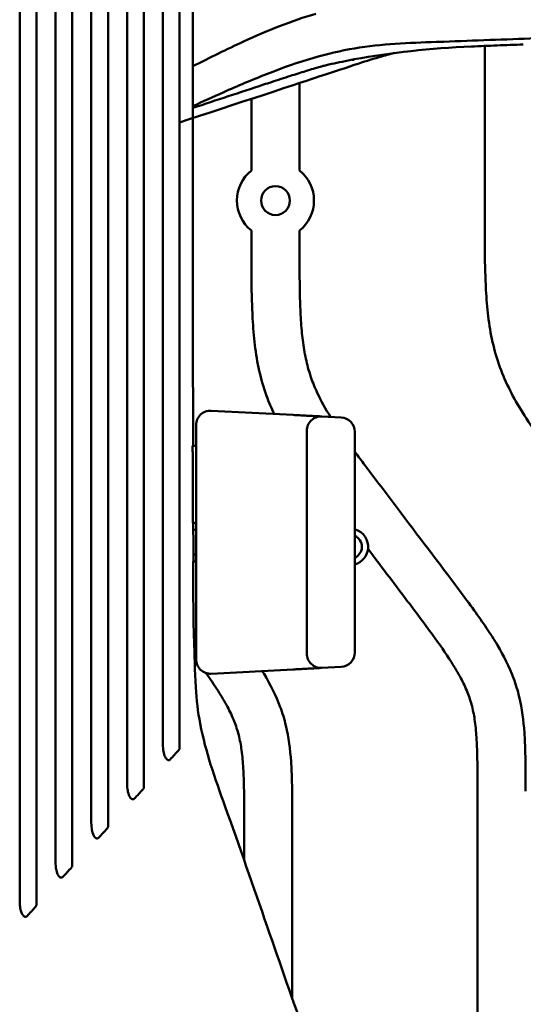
# Model space of a CAD drawing. Header units: millimetres. Extents: x 0 to 2100, y 0 to 1485.
# Tile 49 of 256: x 892 to 944, y 766 to 869. Entities that reach past the tile are written whole.
import ezdxf

# ---------------------------------------------------------------- set-up
doc = ezdxf.new("R2010")
doc.units = ezdxf.units.MM
doc.header["$LTSCALE"] = 5
doc.layers.add('Sichtbar (ISO)', color=7, linetype='Continuous', lineweight=50)

msp = doc.modelspace()

# ---------------------------------------------------------------- linework, layer by layer
at = {"layer": 'Sichtbar (ISO)'}
for p, q in [((940.3657, 865.9304), (940.3657, 847.7039)), ((921.1157, 852.9822), (921.1157, 862.0768)), ((916.1157, 860.4302), (916.1157, 852.9822)), ((916.1157, 846.7372), (916.1157, 844.7159)), ((921.1157, 844.7159), (921.1157, 846.7372)), ((911.9443, 828.027), (920.4443, 827.5815)), ((925.4443, 827.3195), (923.4443, 827.4243)), ((910.3657, 802.1904), (910.3657, 826.529)), ((921.8657, 825.9263), (921.8657, 802.793)), ((926.8657, 825.8215), (926.8657, 802.8979)), ((910.3657, 824.3597), (910.007, 824.3597)), ((910.3657, 816.3597), (910.0294, 816.3597)), ((910.3657, 812.3597), (910.0487, 812.3597)), ((910.3657, 804.3597), (910.1307, 804.3597)), ((925.4443, 801.3999), (923.4443, 801.2951)), ((920.4443, 801.1379), (911.9443, 800.6924)), ((939.6157, 788.4846), (939.6157, 720.6347)), ((915.3657, 785.4966), (915.3657, 781.287)), ((920.3657, 766.9047), (920.3657, 785.4966))]:
    msp.add_line(p, q, dxfattribs=at)
msp.add_circle((918.6157, 849.8597), 1.5, dxfattribs=at)
for centre, radius, start, end in [((918.6157, 849.8597), 4, 128.682187, 231.317813), ((918.6157, 849.8597), 4, 308.682187, 51.317813), ((911.8657, 826.529), 1.5, 87, 180), ((923.3657, 825.9263), 1.5, 87, 180), ((925.3657, 825.8215), 1.5, 0, 87), ((910.3657, 814.3597), 1.3, 90, 102.875138), ((926.3457, 813.8797), 1.9, 353.253998, 74.116383), ((926.3458, 813.8797), 1.25, 294.582219, 65.417781), ((926.3458, 813.8797), 1.9, 285.883562, 353.253998), ((910.3657, 814.3597), 1.3, 257.653878, 270), ((923.3657, 802.793), 1.5, 180, 273), ((925.3657, 802.8979), 1.5, 273, 0), ((911.8657, 802.1904), 1.5, 180, 273)]:
    msp.add_arc(centre, radius, start, end, dxfattribs=at)
for points, knots in [([(892.0333, 777.2268), (892.0307, 785.6768), (892.0339, 813.3987), (892.0338, 847.3404), (892.0339, 863.35), (892.0339, 879.3597)], [-10.18249812, -10.18249812, -10.18249812, -10.18249812, -4.8028957, -4.8028957, -0.000001, -0.000001, -0.000001, -0.000001]), ([(893.7739, 879.3597), (893.7739, 876.2042), (893.7738, 846.5418), (893.7739, 791.8588), (893.7741, 781.6912), (893.7739, 776.7459)], [-2.02048541, -2.02048541, -2.02048541, -2.02048541, -1.48420444, -1.48420444, -0.000001, -0.000001, -0.000001, -0.000001]), ([(895.756, 781.3138), (895.7542, 786.8209), (895.7566, 800.3146), (895.7565, 840.8665), (895.7565, 860.1131), (895.7565, 879.3597)], [-12.16556026, -12.16556026, -12.16556026, -12.16556026, -5.7739842, -5.7739842, -0.000001, -0.000001, -0.000001, -0.000001]), ([(897.4965, 879.3597), (897.4965, 875.5441), (897.4965, 838.665), (897.4966, 792.1992), (897.4967, 784.8757), (897.4965, 780.8168)], [-1.89257306, -1.89257306, -1.89257306, -1.89257306, -1.21893409, -1.21893409, -0.000001, -0.000001, -0.000001, -0.000001]), ([(899.4742, 785.3995), (899.473, 790.0701), (899.4746, 800.663), (899.4747, 841.7936), (899.4746, 860.5767), (899.4746, 879.3597)], [-12.3391937, -12.3391937, -12.3391937, -12.3391937, -5.63490569, -5.63490569, -0.000001, -0.000001, -0.000001, -0.000001]), ([(901.2146, 879.3597), (901.2146, 860.9906), (901.2146, 842.6215), (901.2147, 793.5403), (901.2147, 788.2527), (901.2146, 784.8824)], [-1.61940696, -1.61940696, -1.61940696, -1.61940696, -1.01332954, -1.01332954, -0.000001, -0.000001, -0.000001, -0.000001]), ([(903.1971, 789.4939), (903.1964, 793.6671), (903.1973, 802.6125), (903.1973, 845.1704), (903.1973, 862.2651), (903.1973, 879.3597)], [-12.76737741, -12.76737741, -12.76737741, -12.76737741, -5.12838846, -5.12838846, -0.000001, -0.000001, -0.000001, -0.000001]), ([(904.9373, 879.3597), (904.9373, 859.7627), (904.9373, 840.1657), (904.9373, 806.0232), (904.9374, 797.3349), (904.9373, 791.6626), (904.9372, 790.3034), (904.9373, 788.9525)], [-3.69566015, -3.69566015, -3.69566015, -3.69566015, -1.80807196, -1.80807196, -0.40703617, -0.40703617, -0.000001, -0.000001, -0.000001, -0.000001]), ([(906.9156, 793.5865), (906.9153, 797.1964), (906.9154, 804.4761), (906.9154, 843.4677), (906.9154, 861.4137), (906.9154, 879.3597)], [-11.69748843, -11.69748843, -11.69748843, -11.69748843, -5.38379286, -5.38379286, -0.000001, -0.000001, -0.000001, -0.000001]), ([(908.6554, 879.3597), (908.6554, 860.6038), (908.6555, 841.848), (908.6554, 807.559), (908.6563, 800.5565), (908.6549, 795.5033), (908.6553, 794.3105), (908.6554, 793.0171)], [-2.79352358, -2.79352358, -2.79352358, -2.79352358, -1.47943033, -1.47943033, -0.39112345, -0.39112345, -0.000001, -0.000001, -0.000001, -0.000001]), ([(910.0297, 879.3597), (910.0297, 876.0263), (910.0297, 872.693), (910.0299, 859.3597), (910.0299, 849.3597), (910.0383, 834.3597), (910.0424, 829.3597), (910.0517, 824.3597)], [0, 0, 0, 0, 1, 1, 4.00000017, 4.00000017, 5.50000332, 5.50000332, 5.50000332, 5.50000332]), ([(922.824, 869.271), (920.2938, 868.5557), (917.7976, 867.5384), (913.5984, 865.6012), (911.811, 864.7206), (910.0299, 863.8151)], [-2.73346948, -2.73346948, -2.73346948, -2.73346948, -1.32285612, -1.32285612, -0.38281081, -0.38281081, -0.38281081, -0.38281081]), ([(956.2557, 867.0362), (954.6107, 867.0062), (953.1431, 866.9703), (950.4412, 866.8925), (949.2069, 866.8507), (947.2285, 866.7805), (946.4908, 866.7535), (942.4743, 866.6061), (939.2833, 866.4894), (936.0978, 866.3725)], [-3.34481842, -3.34481842, -3.34481842, -3.34481842, -2.69503524, -2.69503524, -2.04726928, -2.04726928, -1.62353802, -1.62353802, -0.00062176, -0.00062176, -0.00062176, -0.00062176]), ([(926.8288, 865.6754), (923.9929, 865.2038), (921.1268, 864.3476), (916.1891, 862.4146), (914.6866, 861.775), (912.1303, 860.6423), (911.0817, 860.165), (910.0301, 859.6757)], [-3.41276416, -3.41276416, -3.41276416, -3.41276416, -1.58982586, -1.58982586, -0.7938079, -0.7938079, -0.23710511, -0.23710511, -0.23710511, -0.23710511]), ([(938.9728, 865.8711), (934.7172, 865.6881), (930.6016, 865.2516), (925.931, 864.3788), (925.1212, 864.2095), (924.2563, 864.0116), (924.0636, 863.966), (923.7277, 863.8842), (923.5844, 863.8479), (923.4733, 863.8191), (923.4659, 863.8171), (923.4622, 863.8161), (923.4373, 863.8095), (923.3108, 863.7741), (923.2305, 863.7514), (922.9796, 863.6791), (922.7851, 863.6223), (922.3174, 863.4831), (922.035, 863.3978), (921.2429, 863.1553), (920.7064, 862.9878), (919.52, 862.6108), (918.8623, 862.3979), (918.2018, 862.1802)], [0, 0, 0, 0, 1.49111649, 1.49111649, 1.82721189, 1.82721189, 1.93368807, 1.93368807, 2.04627631, 2.04627631, 2.10745125, 2.10745125, 2.20898811, 2.20898811, 2.28338571, 2.28338571, 2.38490347, 2.38490347, 2.50005365, 2.50005365, 2.69479044, 2.69479044, 2.92472864, 2.92472864, 2.92472864, 2.92472864]), ([(935.315, 866.3496), (933.8955, 866.2966), (932.4809, 866.2449), (929.6488, 866.0512), (928.2334, 865.9091), (926.8288, 865.6754)], [-1.44378116, -1.44378116, -1.44378116, -1.44378116, -0.72186482, -0.72186482, -0.0001561, -0.0001561, -0.0001561, -0.0001561]), ([(936.0978, 866.3725), (935.9671, 866.3677), (935.8365, 866.3629), (935.579, 866.3535), (935.4492, 866.3487), (935.3195, 866.344)], [-0.131413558, -0.131413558, -0.131413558, -0.131413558, -0.066496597, -0.066496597, -0.000378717, -0.000378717, -0.000378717, -0.000378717]), ([(944.3718, 866.0856), (943.4594, 866.0525), (942.5484, 866.0183), (940.7713, 865.9478), (939.8773, 865.91), (938.9728, 865.8711)], [0.00021889, 0.00021889, 0.00021889, 0.00021889, 0.464905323, 0.464905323, 0.91574096, 0.91574096, 0.91574096, 0.91574096]), ([(908.6554, 857.9733), (913.835, 859.679), (922.0735, 862.3921), (927.5844, 864.207), (928.39, 864.4754), (929.9659, 864.9296), (930.4678, 865.0665), (930.9845, 865.1993)], [0.11495323, 0.11495323, 0.11495323, 0.11495323, 0.39193259, 0.39193259, 1.55654251, 1.55654251, 2.07251396, 2.07251396, 2.07251396, 2.07251396]), ([(926.6748, 864.5177), (926.6771, 864.5088), (926.6792, 864.5003), (926.6812, 864.4922), (926.6896, 864.459), (926.6965, 864.4332), (926.6997, 864.4145), (926.7029, 864.3957), (926.7023, 864.3842), (926.7004, 864.3811)], [0.252318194, 0.252318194, 0.252318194, 0.252318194, 0.333333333, 0.333333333, 0.333333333, 0.666666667, 0.666666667, 0.666666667, 1, 1, 1, 1]), ([(910.0301, 859.4872), (912.477, 860.2936), (914.9239, 861.1), (917.6478, 861.9976), (917.9248, 862.0889), (918.2018, 862.1802)], [-1.68752274, -1.68752274, -1.68752274, -1.68752274, -0.914615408, -0.914615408, -0.827116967, -0.827116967, -0.827116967, -0.827116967]), ([(940.3657, 847.7039), (940.3657, 846.1285), (940.3659, 843.7577), (940.4781, 840.4646), (940.6858, 837.8462), (941.1289, 835.1454), (941.8781, 832.5511), (942.9483, 830.1173), (944.3368, 827.6836), (946.2211, 824.9465), (949.0022, 821.2439), (952.4797, 816.6473), (956.0531, 811.9299), (958.9844, 808.0365), (960.9134, 805.3144), (962.1038, 803.3193), (962.8393, 801.7885), (963.3326, 800.2727), (963.6312, 798.6313), (963.7718, 797), (963.8316, 795.486), (963.8571, 794.0045), (963.8624, 792.9984), (963.8641, 792.408)], [0, 0, 0, 0, 0.075045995, 0.11292292, 0.156945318, 0.200099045, 0.243130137, 0.285244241, 0.32644481, 0.376326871, 0.443262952, 0.546709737, 0.650508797, 0.724752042, 0.778556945, 0.809146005, 0.835231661, 0.859273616, 0.884853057, 0.914568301, 0.937219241, 0.957024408, 0.985148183, 0.985148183, 0.985148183, 0.985148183]), ([(916.1157, 844.7159), (916.1157, 843.1405), (916.1159, 840.7697), (916.2281, 837.4766), (916.4358, 834.8582), (916.8789, 832.1574), (917.5712, 829.7601), (918.1872, 828.2993), (918.478, 827.6845)], [0, 0, 0, 0, 0.148564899, 0.223548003, 0.310696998, 0.396126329, 0.481312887, 0.545395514, 0.545395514, 0.545395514, 0.545395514]), ([(924.3423, 827.3772), (923.8322, 828.1882), (923.0687, 829.5349), (922.3547, 831.2901), (921.8996, 832.7813), (921.5627, 834.3912), (921.3202, 836.3972), (921.1863, 838.5799), (921.1192, 841.3706), (921.1174, 843.439), (921.1157, 844.7159)], [0.715247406, 0.715247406, 0.715247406, 0.715247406, 0.760813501, 0.788814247, 0.805271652, 0.835038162, 0.867032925, 0.901472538, 0.939174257, 1, 1, 1, 1]), ([(923.4381, 827.4246), (923.4278, 827.4251), (923.3728, 827.428), (923.2438, 827.4348), (923.145, 827.4399), (923.1444, 827.44)], [0.041069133, 0.041069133, 0.041069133, 0.041069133, 0.142857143, 0.285714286, 0.286613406, 0.286613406, 0.286613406, 0.286613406]), ([(910.007, 824.3597), (910.0074, 824.1354), (910.0079, 823.9113), (910.0083, 823.6874), (910.0097, 823.0164), (910.0111, 822.3467), (910.0127, 821.6784), (910.0136, 821.3258), (910.0144, 820.9736), (910.0154, 820.6218), (910.0168, 820.0842), (910.0183, 819.5475), (910.02, 819.0117), (910.0212, 818.6057), (910.0226, 818.2002), (910.024, 817.7951), (910.0256, 817.3159), (910.0274, 816.8374), (910.0294, 816.3597)], [0, 0, 0, 0, 0.08340623, 0.08340623, 0.08340623, 0.33333333, 0.33333333, 0.33333333, 0.46518992, 0.46518992, 0.46518992, 0.66666667, 0.66666667, 0.66666667, 0.81935216, 0.81935216, 0.81935216, 1, 1, 1, 1]), ([(944.6157, 788.4846), (944.6157, 789.8197), (944.6157, 791.8443), (944.4801, 795.1215), (944.1543, 797.73), (943.2219, 800.8121), (942.0077, 803.1846), (940.534, 805.4797), (939.2069, 807.3675), (936.1107, 811.5291), (932.2986, 816.5374), (928.6717, 821.3402), (927.2118, 823.2903), (926.8657, 823.7577)], [0, 0, 0, 0, 0.063599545, 0.096404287, 0.156283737, 0.188399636, 0.249265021, 0.282622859, 0.31819671, 0.359010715, 0.529356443, 0.617602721, 0.645262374, 0.645262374, 0.645262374, 0.645262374]), ([(928.2326, 813.6565), (929.5474, 811.9196), (931.8054, 808.9388), (934.7344, 805.0485), (936.6634, 802.3263), (937.8538, 800.3312), (938.5893, 798.8004), (939.0826, 797.2847), (939.3812, 795.6432), (939.5218, 794.0119), (939.5816, 792.498), (939.6125, 790.7047), (939.6146, 789.3868), (939.6157, 788.4846)], [0, 0, 0, 0, 0.22868644, 0.39253841, 0.51128375, 0.57879262, 0.63636266, 0.68942232, 0.74587516, 0.81145555, 0.86144529, 0.90515453, 1, 1, 1, 1]), ([(910.0487, 812.3597), (910.0549, 811.0647), (910.0637, 809.612), (910.0847, 807.3718), (910.0955, 806.4429), (910.1148, 805.1885), (910.1221, 804.7697), (910.1307, 804.3597)], [-0.749944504, -0.749944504, -0.749944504, -0.749944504, -0.371791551, -0.371791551, -0.123170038, -0.123170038, -0.000001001, -0.000001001, -0.000001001, -0.000001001]), ([(910.17, 804.3597), (910.1983, 802.6614), (910.2316, 800.961), (910.4015, 797.9927), (910.5589, 796.712), (911.0832, 793.9848), (911.4634, 792.5707), (912.3494, 789.7642), (912.858, 788.3538), (914.868, 782.7399), (916.3189, 778.5702), (919.1018, 770.5269), (920.4353, 766.664), (922.4838, 760.9496), (923.1823, 759.0636), (924.483, 755.0779), (925.1192, 752.89), (925.2678, 750.43)], [0, 0, 0, 0, 0.50968393, 0.50968393, 0.89436763, 0.89436763, 1.37889093, 1.37889093, 1.92809085, 1.92809085, 3.57371489, 3.57371489, 5.10894922, 5.10894922, 5.87519636, 5.87519636, 6.65478335, 6.65478335, 6.65478335, 6.65478335]), ([(923.1444, 801.2794), (923.145, 801.2794), (923.2438, 801.2846), (923.3728, 801.2913), (923.4278, 801.2942), (923.4381, 801.2948)], [0.713385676, 0.713385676, 0.713385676, 0.713385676, 0.714285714, 0.857142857, 0.95893955, 0.95893955, 0.95893955, 0.95893955]), ([(911.3937, 800.7666), (911.8256, 800.1565), (912.61, 799.0087), (913.6038, 797.3432), (914.3393, 795.8124), (914.8326, 794.2966), (915.1312, 792.6552), (915.2718, 791.0239), (915.3316, 789.5099), (915.3625, 787.7167), (915.3646, 786.3988), (915.3657, 785.4966)], [0.743003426, 0.743003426, 0.743003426, 0.743003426, 0.778556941, 0.809146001, 0.835231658, 0.859273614, 0.884853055, 0.9145683, 0.93721924, 0.957024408, 1, 1, 1, 1]), ([(920.3657, 785.4966), (920.3657, 786.8317), (920.3657, 788.8563), (920.2301, 792.1335), (919.9043, 794.7419), (918.9719, 797.8241), (918.0248, 799.6745), (917.3049, 800.8704), (917.2441, 800.9702)], [0, 0, 0, 0, 0.063599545, 0.096404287, 0.156283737, 0.188399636, 0.249265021, 0.254821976, 0.254821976, 0.254821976, 0.254821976]), ([(907.6748, 791.7769), (907.6539, 791.754), (907.6306, 791.736), (907.582, 791.7122), (907.5579, 791.7059), (907.4983, 791.7019), (907.4637, 791.7092), (907.3814, 791.7438), (907.3309, 791.7816), (907.2151, 791.9123), (907.149, 792.0225), (907.017, 792.3734), (906.9781, 792.591), (906.923, 793.0327), (906.9157, 793.3166), (906.9156, 793.5865)], [-0.25124489, -0.25124489, -0.25124489, -0.25124489, -0.236463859, -0.236463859, -0.222894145, -0.222894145, -0.203319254, -0.203319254, -0.173875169, -0.173875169, -0.133871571, -0.133871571, -0.081103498, -0.081103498, -0.000000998, -0.000000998, -0.000000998, -0.000000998]), ([(908.5674, 792.7533), (908.5821, 792.7695), (908.5953, 792.7877), (908.6181, 792.8281), (908.6274, 792.8499), (908.6495, 792.9192), (908.6554, 792.9683), (908.6554, 793.0171)], [0.000001, 0.000001, 0.000001, 0.000001, 0.0072291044, 0.0072291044, 0.0145166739, 0.0145166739, 0.0292297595, 0.0292297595, 0.0292297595, 0.0292297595]), ([(907.6748, 791.7769), (907.8236, 791.9397), (907.9724, 792.1024), (908.2699, 792.4279), (908.4186, 792.5906), (908.5674, 792.7533)], [0.000001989, 0.000001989, 0.000001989, 0.000001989, 0.072860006, 0.072860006, 0.145718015, 0.145718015, 0.145718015, 0.145718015]), ([(903.9594, 787.7123), (903.9378, 787.6886), (903.9136, 787.67), (903.8629, 787.6458), (903.8379, 787.6396), (903.7773, 787.6367), (903.7426, 787.6443), (903.6606, 787.6796), (903.6103, 787.7173), (903.4953, 787.8467), (903.4298, 787.9552), (903.2971, 788.304), (903.2589, 788.5205), (903.2046, 788.9496), (903.1971, 789.2288), (903.1971, 789.4939)], [-0.239687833, -0.239687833, -0.239687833, -0.239687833, -0.225231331, -0.225231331, -0.212075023, -0.212075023, -0.193882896, -0.193882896, -0.166692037, -0.166692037, -0.129692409, -0.129692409, -0.079606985, -0.079606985, -0.000001, -0.000001, -0.000001, -0.000001]), ([(904.8492, 788.6857), (904.8641, 788.702), (904.8772, 788.7203), (904.9001, 788.7611), (904.9094, 788.7831), (904.9315, 788.8532), (904.9373, 788.9029), (904.9373, 788.9525)], [0.000001, 0.000001, 0.000001, 0.000001, 0.0072639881, 0.0072639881, 0.0146370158, 0.0146370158, 0.0295188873, 0.0295188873, 0.0295188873, 0.0295188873]), ([(903.9594, 787.7123), (904.1077, 787.8746), (904.2561, 788.0368), (904.5527, 788.3613), (904.7009, 788.5235), (904.8492, 788.6857)], [0.000001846, 0.000001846, 0.000001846, 0.000001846, 0.072511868, 0.072511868, 0.145021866, 0.145021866, 0.145021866, 0.145021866]), ([(900.2387, 783.6419), (900.2164, 783.6176), (900.1914, 783.5984), (900.139, 783.5738), (900.1131, 783.5677), (900.0516, 783.5656), (900.0169, 783.5735), (899.935, 783.6092), (899.885, 783.6468), (899.7707, 783.7751), (899.7057, 783.8823), (899.574, 784.2258), (899.5359, 784.4395), (899.4818, 784.8635), (899.4742, 785.1386), (899.4742, 785.3995)], [-0.238051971, -0.238051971, -0.238051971, -0.238051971, -0.223069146, -0.223069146, -0.209532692, -0.209532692, -0.191443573, -0.191443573, -0.164557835, -0.164557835, -0.12795995, -0.12795995, -0.078304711, -0.078304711, -0.000001, -0.000001, -0.000001, -0.000001]), ([(901.1263, 784.6129), (901.1412, 784.6292), (901.1544, 784.6477), (901.1773, 784.6887), (901.1867, 784.711), (901.2088, 784.7818), (901.2146, 784.8321), (901.2146, 784.8824)], [0.0000014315, 0.0000014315, 0.0000014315, 0.0000014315, 0.0072971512, 0.0072971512, 0.014740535, 0.014740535, 0.0298019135, 0.0298019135, 0.0298019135, 0.0298019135]), ([(900.2387, 783.6419), (900.3867, 783.8037), (900.5346, 783.9656), (900.8305, 784.2893), (900.9784, 784.4511), (901.1263, 784.6129)], [0.000001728, 0.000001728, 0.000001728, 0.000001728, 0.07223484, 0.07223484, 0.144467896, 0.144467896, 0.144467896, 0.144467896]), ([(896.522, 779.5759), (896.4993, 779.551), (896.4736, 779.5314), (896.4198, 779.5065), (896.3932, 779.5004), (896.331, 779.4989), (896.2963, 779.507), (896.2145, 779.543), (896.1648, 779.5803), (896.0511, 779.7074), (895.9866, 779.8133), (895.8562, 780.1512), (895.818, 780.3617), (895.7636, 780.7834), (895.756, 781.0557), (895.756, 781.3138)], [-0.238681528, -0.238681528, -0.238681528, -0.238681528, -0.223072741, -0.223072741, -0.209052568, -0.209052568, -0.190804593, -0.190804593, -0.163827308, -0.163827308, -0.127106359, -0.127106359, -0.077428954, -0.077428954, -0.000001, -0.000001, -0.000001, -0.000001]), ([(897.4079, 780.545), (897.4229, 780.5614), (897.4361, 780.5799), (897.4591, 780.6212), (897.4685, 780.6436), (897.4907, 780.715), (897.4965, 780.766), (897.4965, 780.8168)], [0.0000014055, 0.0000014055, 0.0000014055, 0.0000014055, 0.0073306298, 0.0073306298, 0.0148355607, 0.0148355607, 0.0300605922, 0.0300605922, 0.0300605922, 0.0300605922]), ([(896.522, 779.5759), (896.6697, 779.7374), (896.8173, 779.8989), (897.1126, 780.222), (897.2602, 780.3835), (897.4079, 780.545)], [0.000001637, 0.000001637, 0.000001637, 0.000001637, 0.072017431, 0.072017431, 0.14403317, 0.14403317, 0.14403317, 0.14403317]), ([(892.8004, 775.5045), (892.777, 775.4789), (892.7505, 775.4588), (892.6949, 775.4336), (892.6675, 775.4277), (892.6043, 775.4271), (892.5695, 775.4357), (892.4875, 775.4727), (892.4377, 775.5106), (892.3242, 775.6388), (892.2599, 775.7453), (892.1313, 776.0825), (892.0933, 776.2924), (892.0407, 776.7121), (892.0334, 776.9762), (892.0333, 777.2268)], [-0.243708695, -0.243708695, -0.243708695, -0.243708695, -0.22686611, -0.22686611, -0.211821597, -0.211821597, -0.192776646, -0.192776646, -0.164602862, -0.164602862, -0.126295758, -0.126295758, -0.075202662, -0.075202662, -0.000001, -0.000001, -0.000001, -0.000001]), ([(893.6848, 776.4721), (893.6999, 776.4886), (893.7132, 776.5072), (893.7363, 776.5486), (893.7457, 776.5712), (893.768, 776.6431), (893.7739, 776.6946), (893.7739, 776.7459)], [0.0000013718, 0.0000013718, 0.0000013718, 0.0000013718, 0.0073595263, 0.0073595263, 0.0149152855, 0.0149152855, 0.0302855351, 0.0302855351, 0.0302855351, 0.0302855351]), ([(892.8004, 775.5045), (892.9482, 775.6661), (893.0958, 775.8276), (893.2432, 775.9889), (893.3906, 776.1501), (893.5378, 776.3112), (893.6849, 776.472)], [0.000000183, 0.000000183, 0.000000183, 0.000000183, 0.5, 0.5, 0.5, 0.99999986, 0.99999986, 0.99999986, 0.99999986])]:
    msp.add_open_spline(points, degree=3, knots=knots, dxfattribs=at)
for points in [[(920.4443, 827.5815), (920.6677, 827.5697), (920.8925, 827.558), (921.11, 827.5466)], [(921.7353, 827.5138), (921.535, 827.5243), (921.3239, 827.5354), (921.11, 827.5466)], [(921.7353, 827.5138), (921.9396, 827.5031), (922.1338, 827.4929), (922.3107, 827.4837)], [(922.7803, 827.4591), (922.6415, 827.4663), (922.4835, 827.4746), (922.3107, 827.4837)], [(922.7803, 827.4591), (922.9227, 827.4516), (923.0456, 827.4452), (923.1444, 827.44)], [(910.0732, 816.3597), (910.0782, 815.0263), (910.0842, 813.693), (910.0918, 812.3597)], [(910.2081, 802.404), (910.2607, 802.3325), (910.3133, 802.2609), (910.3658, 802.1893)], [(921.11, 801.1728), (921.3239, 801.184), (921.535, 801.195), (921.7353, 801.2055)], [(922.3107, 801.2357), (922.1338, 801.2264), (921.9396, 801.2162), (921.7353, 801.2055)], [(922.3107, 801.2357), (922.4835, 801.2447), (922.6415, 801.253), (922.7803, 801.2603)], [(923.1444, 801.2794), (923.0456, 801.2742), (922.9227, 801.2678), (922.7803, 801.2603)], [(921.11, 801.1728), (920.8925, 801.1614), (920.6677, 801.1496), (920.4443, 801.1379)]]:
    msp.add_open_spline(points, degree=3, dxfattribs=at)

doc.saveas('drawing.dxf')
